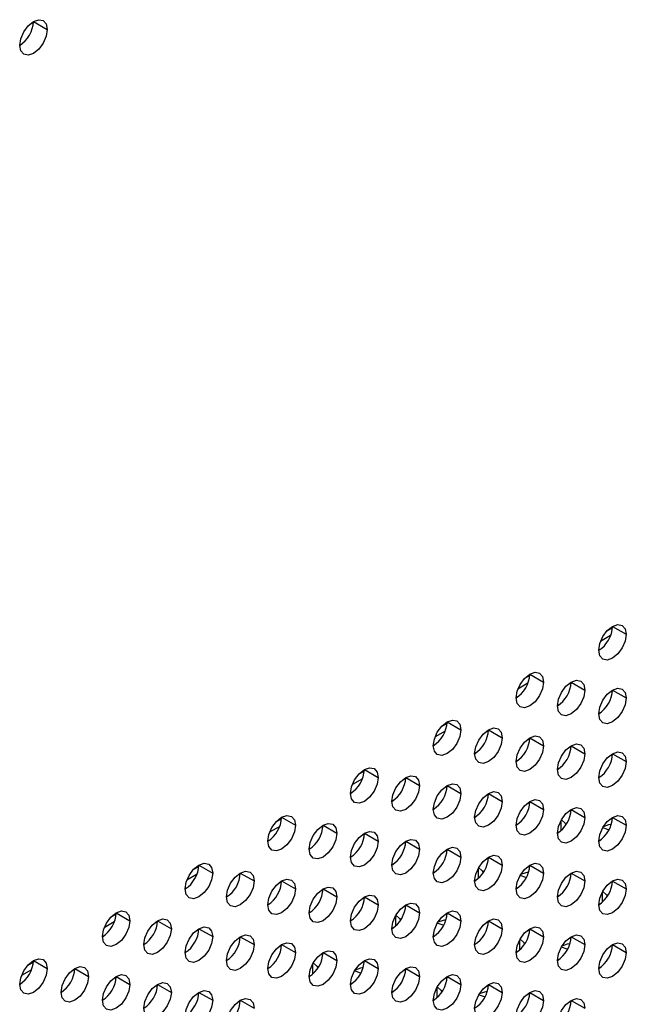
# Model space of a CAD drawing. Header units: millimetres. Extents: x 0 to 1118, y 0 to 864.
# Tile 142 of 256: x 946.11 to 950, y 644.54 to 650.86. Entities that reach past the tile are written whole.
import ezdxf

# ---------------------------------------------------------------- set-up
doc = ezdxf.new("R2010")
doc.units = ezdxf.units.MM

msp = doc.modelspace()

# ---------------------------------------------------------------- linework, layer by layer
at = {"color": 7, "linetype": 'Continuous', "lineweight": 25}
for p, q in [((946.195, 650.8436), (946.2834, 650.7926)), ((949.907, 646.955), (949.8701, 646.9337)), ((949.9073, 646.9647), (949.9957, 646.9137)), ((949.3766, 646.6489), (949.3398, 646.6276)), ((949.377, 646.6586), (949.4654, 646.6075)), ((949.6422, 646.6075), (949.7306, 646.5565)), ((949.9073, 646.5564), (949.9957, 646.5054)), ((948.8463, 646.3427), (948.8094, 646.3214)), ((948.8467, 646.3524), (948.9351, 646.3014)), ((949.1118, 646.3014), (949.2002, 646.2503)), ((949.377, 646.2503), (949.4654, 646.1993)), ((949.6422, 646.1992), (949.7306, 646.1482)), ((949.9073, 646.1482), (949.9957, 646.0972)), ((948.3163, 646.0463), (948.4047, 645.9952)), ((948.316, 646.0365), (948.2791, 646.0153)), ((948.5815, 645.9952), (948.6699, 645.9442)), ((948.8467, 645.9441), (948.9351, 645.8931)), ((949.1118, 645.8931), (949.2002, 645.8421)), ((949.377, 645.842), (949.4654, 645.791)), ((949.6422, 645.791), (949.7306, 645.7399)), ((947.7856, 645.7304), (947.7488, 645.7091)), ((947.786, 645.7401), (947.8744, 645.6891)), ((949.9073, 645.7399), (949.9957, 645.6889)), ((948.0512, 645.689), (948.1396, 645.638)), ((948.3163, 645.638), (948.4047, 645.587)), ((948.5815, 645.5869), (948.6699, 645.5359)), ((948.8467, 645.5359), (948.9351, 645.4848)), ((949.1118, 645.4848), (949.2002, 645.4338)), ((947.2553, 645.4242), (947.2184, 645.403)), ((947.2557, 645.434), (947.3441, 645.3829)), ((949.377, 645.4338), (949.4654, 645.3827)), ((947.5209, 645.3829), (947.6092, 645.3319)), ((949.6422, 645.3827), (949.7306, 645.3317)), ((947.786, 645.3318), (947.8744, 645.2808)), ((948.0512, 645.2808), (948.1396, 645.2298)), ((949.9073, 645.3316), (949.9957, 645.2806)), ((948.3163, 645.2297), (948.4047, 645.1787)), ((948.5815, 645.1787), (948.6699, 645.1276)), ((946.725, 645.1181), (946.6881, 645.0968)), ((946.7254, 645.1278), (946.8137, 645.0768)), ((948.8467, 645.1276), (948.9351, 645.0766)), ((946.9905, 645.0767), (947.0789, 645.0257)), ((949.1118, 645.0765), (949.2002, 645.0255)), ((947.2557, 645.0257), (947.3441, 644.9747)), ((947.5209, 644.9746), (947.6092, 644.9236)), ((949.377, 645.0255), (949.4654, 644.9745)), ((949.6422, 644.9744), (949.7306, 644.9234)), ((947.786, 644.9236), (947.8744, 644.8725)), ((949.9073, 644.9234), (949.9957, 644.8723)), ((948.0512, 644.8725), (948.1396, 644.8215)), ((946.1946, 644.8119), (946.1578, 644.7907)), ((946.195, 644.8216), (946.2834, 644.7706)), ((948.3163, 644.8214), (948.4047, 644.7704)), ((946.4602, 644.7706), (946.5486, 644.7196)), ((946.7254, 644.7195), (946.8137, 644.6685)), ((948.5815, 644.7704), (948.6699, 644.7194)), ((948.8467, 644.7193), (948.9351, 644.6683)), ((946.9905, 644.6685), (947.0789, 644.6174)), ((949.1118, 644.6683), (949.2002, 644.6172)), ((947.2557, 644.6174), (947.3441, 644.5664)), ((949.377, 644.6172), (949.4654, 644.5662)), ((947.5209, 644.5664), (947.6092, 644.5153)), ((949.6422, 644.5662), (949.7306, 644.5151))]:
    msp.add_line(p, q, dxfattribs=at)
at = {"color": 8, "linetype": 'Continuous', "lineweight": 25}
for p, q in [((949.8951, 646.9059), (949.8304, 646.8686)), ((949.3648, 646.5998), (949.3001, 646.5624)), ((948.8345, 646.2936), (948.7698, 646.2563)), ((948.3041, 645.9875), (948.2394, 645.9501)), ((947.7738, 645.6813), (947.7091, 645.644)), ((949.5759, 645.7182), (949.5759, 645.6539)), ((949.0456, 645.412), (949.0456, 645.3477)), ((947.2435, 645.3752), (947.1788, 645.3378)), ((949.841, 645.2588), (949.841, 645.1945)), ((948.5152, 645.1059), (948.5152, 645.0416)), ((946.7132, 645.069), (946.6484, 645.0316)), ((949.3107, 644.9527), (949.3107, 644.8884)), ((947.9849, 644.7997), (947.9849, 644.7354)), ((946.1828, 644.7628), (946.1181, 644.7255)), ((948.7804, 644.6465), (948.7804, 644.5822))]:
    msp.add_line(p, q, dxfattribs=at)
at = {"color": 7, "linetype": 'Continuous', "lineweight": 25, "flags": 128}
for points in [[(946.1066, 650.6906), (946.1134, 650.7335), (946.1325, 650.7777), (946.1612, 650.8164), (946.195, 650.8437), (946.2289, 650.8554), (946.2575, 650.8498), (946.2767, 650.8278), (946.2834, 650.7926)], [(946.2834, 650.7926), (946.2767, 650.7497), (946.2575, 650.7055), (946.2289, 650.6668), (946.195, 650.6395), (946.1612, 650.6278), (946.1325, 650.6333), (946.1134, 650.6554), (946.1066, 650.6906)], [(949.819, 646.8116), (949.8257, 646.8546), (949.8448, 646.8988), (949.8735, 646.9374), (949.9073, 646.9647), (949.9412, 646.9765), (949.9698, 646.9709), (949.989, 646.9489), (949.9957, 646.9137)], [(949.9957, 646.9137), (949.989, 646.8707), (949.9698, 646.8266), (949.9412, 646.7879), (949.9073, 646.7606), (949.8735, 646.7488), (949.8448, 646.7544), (949.8257, 646.7765), (949.819, 646.8116)], [(949.2886, 646.5055), (949.2953, 646.5484), (949.3145, 646.5926), (949.3432, 646.6313), (949.377, 646.6586), (949.4108, 646.6703), (949.4395, 646.6648), (949.4587, 646.6427), (949.4654, 646.6075)], [(949.4654, 646.6075), (949.4587, 646.5646), (949.4395, 646.5204), (949.4108, 646.4817), (949.377, 646.4544), (949.3432, 646.4427), (949.3145, 646.4483), (949.2953, 646.4703), (949.2886, 646.5055)], [(949.5538, 646.4544), (949.5605, 646.4974), (949.5797, 646.5415), (949.6083, 646.5802), (949.6422, 646.6075), (949.676, 646.6193), (949.7047, 646.6137), (949.7238, 646.5917), (949.7306, 646.5565)], [(949.7306, 646.5565), (949.7238, 646.5135), (949.7047, 646.4694), (949.676, 646.4307), (949.6422, 646.4034), (949.6083, 646.3916), (949.5797, 646.3972), (949.5605, 646.4193), (949.5538, 646.4544)], [(949.819, 646.4034), (949.8257, 646.4463), (949.8448, 646.4905), (949.8735, 646.5292), (949.9073, 646.5565), (949.9412, 646.5682), (949.9698, 646.5626), (949.989, 646.5406), (949.9957, 646.5054)], [(949.9957, 646.5054), (949.989, 646.4625), (949.9698, 646.4183), (949.9412, 646.3796), (949.9073, 646.3523), (949.8735, 646.3406), (949.8448, 646.3461), (949.8257, 646.3682), (949.819, 646.4034)], [(948.7583, 646.1993), (948.765, 646.2423), (948.7842, 646.2865), (948.8129, 646.3251), (948.8467, 646.3524), (948.8805, 646.3642), (948.9092, 646.3586), (948.9283, 646.3366), (948.9351, 646.3014)], [(948.9351, 646.3014), (948.9283, 646.2584), (948.9092, 646.2143), (948.8805, 646.1756), (948.8467, 646.1483), (948.8129, 646.1365), (948.7842, 646.1421), (948.765, 646.1642), (948.7583, 646.1993)], [(949.0235, 646.1483), (949.0302, 646.1912), (949.0493, 646.2354), (949.078, 646.2741), (949.1118, 646.3014), (949.1457, 646.3131), (949.1743, 646.3076), (949.1935, 646.2855), (949.2002, 646.2503)], [(949.2002, 646.2503), (949.1935, 646.2074), (949.1743, 646.1632), (949.1457, 646.1245), (949.1118, 646.0972), (949.078, 646.0855), (949.0493, 646.091), (949.0302, 646.1131), (949.0235, 646.1483)], [(949.2886, 646.0972), (949.2953, 646.1402), (949.3145, 646.1843), (949.3432, 646.223), (949.377, 646.2503), (949.4108, 646.2621), (949.4395, 646.2565), (949.4587, 646.2344), (949.4654, 646.1993)], [(949.4654, 646.1993), (949.4587, 646.1563), (949.4395, 646.1122), (949.4108, 646.0735), (949.377, 646.0462), (949.3432, 646.0344), (949.3145, 646.04), (949.2953, 646.062), (949.2886, 646.0972)], [(949.5538, 646.0462), (949.5605, 646.0891), (949.5797, 646.1333), (949.6083, 646.172), (949.6422, 646.1993), (949.676, 646.211), (949.7047, 646.2054), (949.7238, 646.1834), (949.7306, 646.1482)], [(949.7306, 646.1482), (949.7238, 646.1053), (949.7047, 646.0611), (949.676, 646.0224), (949.6422, 645.9951), (949.6083, 645.9834), (949.5797, 645.9889), (949.5605, 646.011), (949.5538, 646.0462)], [(949.819, 645.9951), (949.8257, 646.038), (949.8448, 646.0822), (949.8735, 646.1209), (949.9073, 646.1482), (949.9412, 646.16), (949.9698, 646.1544), (949.989, 646.1323), (949.9957, 646.0972)], [(948.228, 645.8932), (948.2347, 645.9361), (948.2538, 645.9803), (948.2825, 646.019), (948.3163, 646.0463), (948.3502, 646.058), (948.3788, 646.0525), (948.398, 646.0304), (948.4047, 645.9952)], [(949.9957, 646.0972), (949.989, 646.0542), (949.9698, 646.01), (949.9412, 645.9714), (949.9073, 645.9441), (949.8735, 645.9323), (949.8448, 645.9379), (949.8257, 645.9599), (949.819, 645.9951)], [(948.4047, 645.9952), (948.398, 645.9523), (948.3788, 645.9081), (948.3502, 645.8694), (948.3163, 645.8421), (948.2825, 645.8304), (948.2538, 645.836), (948.2347, 645.858), (948.228, 645.8932)], [(948.4931, 645.8421), (948.4999, 645.8851), (948.519, 645.9292), (948.5477, 645.9679), (948.5815, 645.9952), (948.6153, 646.007), (948.644, 646.0014), (948.6632, 645.9794), (948.6699, 645.9442)], [(948.6699, 645.9442), (948.6632, 645.9012), (948.644, 645.8571), (948.6153, 645.8184), (948.5815, 645.7911), (948.5477, 645.7793), (948.519, 645.7849), (948.4999, 645.8069), (948.4931, 645.8421)], [(948.7583, 645.7911), (948.765, 645.834), (948.7842, 645.8782), (948.8129, 645.9169), (948.8467, 645.9442), (948.8805, 645.9559), (948.9092, 645.9503), (948.9283, 645.9283), (948.9351, 645.8931)], [(948.9351, 645.8931), (948.9283, 645.8502), (948.9092, 645.806), (948.8805, 645.7673), (948.8467, 645.74), (948.8129, 645.7283), (948.7842, 645.7338), (948.765, 645.7559), (948.7583, 645.7911)], [(949.0235, 645.74), (949.0302, 645.783), (949.0493, 645.8271), (949.078, 645.8658), (949.1118, 645.8931), (949.1457, 645.9049), (949.1743, 645.8993), (949.1935, 645.8772), (949.2002, 645.8421)], [(949.2886, 645.6889), (949.2953, 645.7319), (949.3145, 645.7761), (949.3432, 645.8147), (949.377, 645.842), (949.4108, 645.8538), (949.4395, 645.8482), (949.4587, 645.8262), (949.4654, 645.791)], [(949.2002, 645.8421), (949.1935, 645.7991), (949.1743, 645.7549), (949.1457, 645.7163), (949.1118, 645.689), (949.078, 645.6772), (949.0493, 645.6828), (949.0302, 645.7048), (949.0235, 645.74)], [(949.4654, 645.791), (949.4587, 645.7481), (949.4395, 645.7039), (949.4108, 645.6652), (949.377, 645.6379), (949.3432, 645.6261), (949.3145, 645.6317), (949.2953, 645.6538), (949.2886, 645.6889)], [(949.5538, 645.6379), (949.5605, 645.6808), (949.5797, 645.725), (949.6083, 645.7637), (949.6422, 645.791), (949.676, 645.8027), (949.7047, 645.7972), (949.7238, 645.7751), (949.7306, 645.7399)], [(947.6976, 645.587), (947.7044, 645.63), (947.7235, 645.6741), (947.7522, 645.7128), (947.786, 645.7401), (947.8198, 645.7519), (947.8485, 645.7463), (947.8677, 645.7243), (947.8744, 645.6891)], [(949.7306, 645.7399), (949.7238, 645.697), (949.7047, 645.6528), (949.676, 645.6141), (949.6422, 645.5868), (949.6083, 645.5751), (949.5797, 645.5807), (949.5605, 645.6027), (949.5538, 645.6379)], [(949.5794, 645.7245), (949.603, 645.7032), (949.6091, 645.6923)], [(949.819, 645.5868), (949.8257, 645.6298), (949.8448, 645.6739), (949.8735, 645.7126), (949.9073, 645.7399), (949.9412, 645.7517), (949.9698, 645.7461), (949.989, 645.7241), (949.9957, 645.6889)], [(947.8744, 645.6891), (947.8677, 645.6461), (947.8485, 645.602), (947.8198, 645.5633), (947.786, 645.536), (947.7522, 645.5242), (947.7235, 645.5298), (947.7044, 645.5519), (947.6976, 645.587)], [(947.9628, 645.536), (947.9695, 645.5789), (947.9887, 645.6231), (948.0174, 645.6618), (948.0512, 645.6891), (948.085, 645.7008), (948.1137, 645.6952), (948.1328, 645.6732), (948.1396, 645.638)], [(949.9957, 645.6889), (949.989, 645.6459), (949.9698, 645.6018), (949.9412, 645.5631), (949.9073, 645.5358), (949.8735, 645.524), (949.8448, 645.5296), (949.8257, 645.5517), (949.819, 645.5868)], [(949.885, 645.6592), (949.8816, 645.66), (949.8446, 645.6736)], [(949.8999, 645.6947), (949.8816, 645.6912), (949.848, 645.6793)], [(948.1396, 645.638), (948.1328, 645.5951), (948.1137, 645.5509), (948.085, 645.5122), (948.0512, 645.4849), (948.0174, 645.4732), (947.9887, 645.4787), (947.9695, 645.5008), (947.9628, 645.536)], [(948.228, 645.4849), (948.2347, 645.5279), (948.2538, 645.572), (948.2825, 645.6107), (948.3163, 645.638), (948.3502, 645.6498), (948.3788, 645.6442), (948.398, 645.6221), (948.4047, 645.587)], [(948.4931, 645.4339), (948.4999, 645.4768), (948.519, 645.521), (948.5477, 645.5597), (948.5815, 645.5869), (948.6153, 645.5987), (948.644, 645.5931), (948.6632, 645.5711), (948.6699, 645.5359)], [(948.4047, 645.587), (948.398, 645.544), (948.3788, 645.4998), (948.3502, 645.4612), (948.3163, 645.4339), (948.2825, 645.4221), (948.2538, 645.4277), (948.2347, 645.4497), (948.228, 645.4849)], [(948.6699, 645.5359), (948.6632, 645.493), (948.644, 645.4488), (948.6153, 645.4101), (948.5815, 645.3828), (948.5477, 645.3711), (948.519, 645.3766), (948.4999, 645.3987), (948.4931, 645.4339)], [(948.7583, 645.3828), (948.765, 645.4257), (948.7842, 645.4699), (948.8129, 645.5086), (948.8467, 645.5359), (948.8805, 645.5476), (948.9092, 645.5421), (948.9283, 645.52), (948.9351, 645.4848)], [(948.9351, 645.4848), (948.9283, 645.4419), (948.9092, 645.3977), (948.8805, 645.359), (948.8467, 645.3318), (948.8129, 645.32), (948.7842, 645.3256), (948.765, 645.3476), (948.7583, 645.3828)], [(949.0235, 645.3317), (949.0302, 645.3747), (949.0493, 645.4189), (949.078, 645.4575), (949.1118, 645.4848), (949.1457, 645.4966), (949.1743, 645.491), (949.1935, 645.469), (949.2002, 645.4338)], [(947.1673, 645.2809), (947.174, 645.3238), (947.1932, 645.368), (947.2219, 645.4067), (947.2557, 645.434), (947.2895, 645.4457), (947.3182, 645.4402), (947.3373, 645.4181), (947.3441, 645.3829)], [(949.2002, 645.4338), (949.1935, 645.3908), (949.1743, 645.3467), (949.1457, 645.308), (949.1118, 645.2807), (949.078, 645.2689), (949.0493, 645.2745), (949.0302, 645.2966), (949.0235, 645.3317)], [(949.0491, 645.4184), (949.0726, 645.3971), (949.0788, 645.3861)], [(949.2886, 645.2807), (949.2953, 645.3236), (949.3145, 645.3678), (949.3432, 645.4065), (949.377, 645.4338), (949.4108, 645.4455), (949.4395, 645.44), (949.4587, 645.4179), (949.4654, 645.3827)], [(947.3441, 645.3829), (947.3373, 645.34), (947.3182, 645.2958), (947.2895, 645.2571), (947.2557, 645.2298), (947.2219, 645.2181), (947.1932, 645.2236), (947.174, 645.2457), (947.1673, 645.2809)], [(947.4325, 645.2298), (947.4392, 645.2728), (947.4584, 645.3169), (947.487, 645.3556), (947.5209, 645.3829), (947.5547, 645.3947), (947.5834, 645.3891), (947.6025, 645.367), (947.6092, 645.3319)], [(949.4654, 645.3827), (949.4587, 645.3398), (949.4395, 645.2956), (949.4108, 645.2569), (949.377, 645.2296), (949.3432, 645.2179), (949.3145, 645.2234), (949.2953, 645.2455), (949.2886, 645.2807)], [(949.3547, 645.353), (949.3513, 645.3538), (949.3143, 645.3674)], [(949.3696, 645.3885), (949.3513, 645.3851), (949.3177, 645.3732)], [(949.5538, 645.2296), (949.5605, 645.2726), (949.5797, 645.3167), (949.6083, 645.3554), (949.6422, 645.3827), (949.676, 645.3945), (949.7047, 645.3889), (949.7238, 645.3668), (949.7306, 645.3317)], [(947.6092, 645.3319), (947.6025, 645.2889), (947.5834, 645.2448), (947.5547, 645.2061), (947.5209, 645.1788), (947.487, 645.167), (947.4584, 645.1726), (947.4392, 645.1946), (947.4325, 645.2298)], [(947.6976, 645.1788), (947.7044, 645.2217), (947.7235, 645.2659), (947.7522, 645.3046), (947.786, 645.3319), (947.8198, 645.3436), (947.8485, 645.338), (947.8677, 645.316), (947.8744, 645.2808)], [(947.8744, 645.2808), (947.8677, 645.2379), (947.8485, 645.1937), (947.8198, 645.155), (947.786, 645.1277), (947.7522, 645.116), (947.7235, 645.1215), (947.7044, 645.1436), (947.6976, 645.1788)], [(947.9628, 645.1277), (947.9695, 645.1706), (947.9887, 645.2148), (948.0174, 645.2535), (948.0512, 645.2808), (948.085, 645.2926), (948.1137, 645.287), (948.1328, 645.2649), (948.1396, 645.2298)], [(949.7306, 645.3317), (949.7238, 645.2887), (949.7047, 645.2446), (949.676, 645.2059), (949.6422, 645.1786), (949.6083, 645.1668), (949.5797, 645.1724), (949.5605, 645.1944), (949.5538, 645.2296)], [(949.819, 645.1786), (949.8257, 645.2215), (949.8448, 645.2657), (949.8735, 645.3044), (949.9073, 645.3317), (949.9412, 645.3434), (949.9698, 645.3378), (949.989, 645.3158), (949.9957, 645.2806)], [(948.1396, 645.2298), (948.1328, 645.1868), (948.1137, 645.1426), (948.085, 645.104), (948.0512, 645.0767), (948.0174, 645.0649), (947.9887, 645.0705), (947.9695, 645.0925), (947.9628, 645.1277)], [(948.228, 645.0766), (948.2347, 645.1196), (948.2538, 645.1638), (948.2825, 645.2024), (948.3163, 645.2297), (948.3502, 645.2415), (948.3788, 645.2359), (948.398, 645.2139), (948.4047, 645.1787)], [(949.9957, 645.2806), (949.989, 645.2377), (949.9698, 645.1935), (949.9412, 645.1548), (949.9073, 645.1275), (949.8735, 645.1158), (949.8448, 645.1213), (949.8257, 645.1434), (949.819, 645.1786)], [(949.8446, 645.2653), (949.8681, 645.244), (949.8743, 645.233)], [(948.4047, 645.1787), (948.398, 645.1357), (948.3788, 645.0916), (948.3502, 645.0529), (948.3163, 645.0256), (948.2825, 645.0138), (948.2538, 645.0194), (948.2347, 645.0415), (948.228, 645.0766)], [(948.4931, 645.0256), (948.4999, 645.0685), (948.519, 645.1127), (948.5477, 645.1514), (948.5815, 645.1787), (948.6153, 645.1904), (948.644, 645.1849), (948.6632, 645.1628), (948.6699, 645.1276)], [(946.637, 644.9747), (946.6437, 645.0177), (946.6629, 645.0618), (946.6915, 645.1005), (946.7254, 645.1278), (946.7592, 645.1396), (946.7879, 645.134), (946.807, 645.1119), (946.8137, 645.0768)], [(948.6699, 645.1276), (948.6632, 645.0847), (948.644, 645.0405), (948.6153, 645.0018), (948.5815, 644.9745), (948.5477, 644.9628), (948.519, 644.9684), (948.4999, 644.9904), (948.4931, 645.0256)], [(948.5187, 645.1122), (948.5423, 645.0909), (948.5484, 645.08)], [(948.7583, 644.9745), (948.765, 645.0175), (948.7842, 645.0616), (948.8129, 645.1003), (948.8467, 645.1276), (948.8805, 645.1394), (948.9092, 645.1338), (948.9283, 645.1118), (948.9351, 645.0766)], [(946.8137, 645.0768), (946.807, 645.0338), (946.7879, 644.9897), (946.7592, 644.951), (946.7254, 644.9237), (946.6915, 644.9119), (946.6629, 644.9175), (946.6437, 644.9395), (946.637, 644.9747)], [(946.9021, 644.9237), (946.9089, 644.9666), (946.928, 645.0108), (946.9567, 645.0495), (946.9905, 645.0768), (947.0243, 645.0885), (947.053, 645.0829), (947.0722, 645.0609), (947.0789, 645.0257)], [(947.1673, 644.8726), (947.174, 644.9155), (947.1932, 644.9597), (947.2219, 644.9984), (947.2557, 645.0257), (947.2895, 645.0375), (947.3182, 645.0319), (947.3373, 645.0098), (947.3441, 644.9747)], [(948.9351, 645.0766), (948.9283, 645.0336), (948.9092, 644.9895), (948.8805, 644.9508), (948.8467, 644.9235), (948.8129, 644.9117), (948.7842, 644.9173), (948.765, 644.9393), (948.7583, 644.9745)], [(948.8243, 645.0469), (948.8209, 645.0476), (948.784, 645.0613)], [(948.8393, 645.0824), (948.8209, 645.0789), (948.7874, 645.067)], [(949.0235, 644.9235), (949.0302, 644.9664), (949.0493, 645.0106), (949.078, 645.0493), (949.1118, 645.0766), (949.1457, 645.0883), (949.1743, 645.0827), (949.1935, 645.0607), (949.2002, 645.0255)], [(949.2886, 644.8724), (949.2953, 644.9154), (949.3145, 644.9595), (949.3432, 644.9982), (949.377, 645.0255), (949.4108, 645.0373), (949.4395, 645.0317), (949.4587, 645.0096), (949.4654, 644.9745)], [(947.0789, 645.0257), (947.0722, 644.9828), (947.053, 644.9386), (947.0243, 644.8999), (946.9905, 644.8726), (946.9567, 644.8609), (946.928, 644.8664), (946.9089, 644.8885), (946.9021, 644.9237)], [(947.3441, 644.9747), (947.3373, 644.9317), (947.3182, 644.8875), (947.2895, 644.8489), (947.2557, 644.8216), (947.2219, 644.8098), (947.1932, 644.8154), (947.174, 644.8374), (947.1673, 644.8726)], [(947.4325, 644.8215), (947.4392, 644.8645), (947.4584, 644.9087), (947.487, 644.9473), (947.5209, 644.9746), (947.5547, 644.9864), (947.5834, 644.9808), (947.6025, 644.9588), (947.6092, 644.9236)], [(949.2002, 645.0255), (949.1935, 644.9826), (949.1743, 644.9384), (949.1457, 644.8997), (949.1118, 644.8724), (949.078, 644.8607), (949.0493, 644.8662), (949.0302, 644.8883), (949.0235, 644.9235)], [(949.4654, 644.9745), (949.4587, 644.9315), (949.4395, 644.8873), (949.4108, 644.8487), (949.377, 644.8214), (949.3432, 644.8096), (949.3145, 644.8152), (949.2953, 644.8372), (949.2886, 644.8724)], [(949.5538, 644.8213), (949.5605, 644.8643), (949.5797, 644.9085), (949.6083, 644.9471), (949.6422, 644.9744), (949.676, 644.9862), (949.7047, 644.9806), (949.7238, 644.9586), (949.7306, 644.9234)], [(947.6092, 644.9236), (947.6025, 644.8807), (947.5834, 644.8365), (947.5547, 644.7978), (947.5209, 644.7705), (947.487, 644.7587), (947.4584, 644.7643), (947.4392, 644.7864), (947.4325, 644.8215)], [(947.6976, 644.7705), (947.7044, 644.8134), (947.7235, 644.8576), (947.7522, 644.8963), (947.786, 644.9236), (947.8198, 644.9353), (947.8485, 644.9298), (947.8677, 644.9077), (947.8744, 644.8725)], [(949.3143, 644.9591), (949.3378, 644.9378), (949.344, 644.9268)], [(949.7306, 644.9234), (949.7238, 644.8805), (949.7047, 644.8363), (949.676, 644.7976), (949.6422, 644.7703), (949.6083, 644.7585), (949.5797, 644.7641), (949.5605, 644.7862), (949.5538, 644.8213)], [(949.6199, 644.8938), (949.6164, 644.8946), (949.5795, 644.9082)], [(949.6348, 644.9293), (949.6164, 644.9258), (949.583, 644.914)], [(949.819, 644.7703), (949.8257, 644.8132), (949.8448, 644.8574), (949.8735, 644.8961), (949.9073, 644.9234), (949.9412, 644.9351), (949.9698, 644.9296), (949.989, 644.9075), (949.9957, 644.8723)], [(947.8744, 644.8725), (947.8677, 644.8296), (947.8485, 644.7854), (947.8198, 644.7467), (947.786, 644.7194), (947.7522, 644.7077), (947.7235, 644.7133), (947.7044, 644.7353), (947.6976, 644.7705)], [(947.9628, 644.7194), (947.9695, 644.7624), (947.9887, 644.8065), (948.0174, 644.8452), (948.0512, 644.8725), (948.085, 644.8843), (948.1137, 644.8787), (948.1328, 644.8567), (948.1396, 644.8215)], [(949.9957, 644.8723), (949.989, 644.8294), (949.9698, 644.7852), (949.9412, 644.7465), (949.9073, 644.7192), (949.8735, 644.7075), (949.8448, 644.7131), (949.8257, 644.7351), (949.819, 644.7703)], [(946.1066, 644.6686), (946.1134, 644.7115), (946.1325, 644.7557), (946.1612, 644.7944), (946.195, 644.8217), (946.2289, 644.8334), (946.2575, 644.8278), (946.2767, 644.8058), (946.2834, 644.7706)], [(946.3718, 644.6175), (946.3785, 644.6605), (946.3977, 644.7046), (946.4264, 644.7433), (946.4602, 644.7706), (946.494, 644.7824), (946.5227, 644.7768), (946.5419, 644.7547), (946.5486, 644.7196)], [(948.1396, 644.8215), (948.1328, 644.7785), (948.1137, 644.7344), (948.085, 644.6957), (948.0512, 644.6684), (948.0174, 644.6566), (947.9887, 644.6622), (947.9695, 644.6843), (947.9628, 644.7194)], [(947.9884, 644.8061), (948.012, 644.7847), (948.0181, 644.7738)], [(948.228, 644.6684), (948.2347, 644.7113), (948.2538, 644.7555), (948.2825, 644.7942), (948.3163, 644.8215), (948.3502, 644.8332), (948.3788, 644.8276), (948.398, 644.8056), (948.4047, 644.7704)], [(948.3089, 644.7762), (948.2906, 644.7728), (948.2571, 644.7609)], [(948.4931, 644.6173), (948.4999, 644.6603), (948.519, 644.7044), (948.5477, 644.7431), (948.5815, 644.7704), (948.6153, 644.7822), (948.644, 644.7766), (948.6632, 644.7545), (948.6699, 644.7194)], [(946.2834, 644.7706), (946.2767, 644.7277), (946.2575, 644.6835), (946.2289, 644.6448), (946.195, 644.6175), (946.1612, 644.6058), (946.1325, 644.6113), (946.1134, 644.6334), (946.1066, 644.6686)], [(946.5486, 644.7196), (946.5419, 644.6766), (946.5227, 644.6324), (946.494, 644.5938), (946.4602, 644.5665), (946.4264, 644.5547), (946.3977, 644.5603), (946.3785, 644.5823), (946.3718, 644.6175)], [(946.637, 644.5665), (946.6437, 644.6094), (946.6629, 644.6536), (946.6915, 644.6923), (946.7254, 644.7195), (946.7592, 644.7313), (946.7879, 644.7257), (946.807, 644.7037), (946.8137, 644.6685)], [(948.4047, 644.7704), (948.398, 644.7275), (948.3788, 644.6833), (948.3502, 644.6446), (948.3163, 644.6173), (948.2825, 644.6056), (948.2538, 644.6111), (948.2347, 644.6332), (948.228, 644.6684)], [(948.294, 644.7407), (948.2906, 644.7415), (948.2536, 644.7551)], [(948.6699, 644.7194), (948.6632, 644.6764), (948.644, 644.6322), (948.6153, 644.5936), (948.5815, 644.5663), (948.5477, 644.5545), (948.519, 644.5601), (948.4999, 644.5821), (948.4931, 644.6173)], [(948.7583, 644.5663), (948.765, 644.6092), (948.7842, 644.6534), (948.8129, 644.6921), (948.8467, 644.7193), (948.8805, 644.7311), (948.9092, 644.7255), (948.9283, 644.7035), (948.9351, 644.6683)], [(946.8137, 644.6685), (946.807, 644.6256), (946.7879, 644.5814), (946.7592, 644.5427), (946.7254, 644.5154), (946.6915, 644.5037), (946.6629, 644.5092), (946.6437, 644.5313), (946.637, 644.5665)], [(946.9021, 644.5154), (946.9089, 644.5583), (946.928, 644.6025), (946.9567, 644.6412), (946.9905, 644.6685), (947.0243, 644.6802), (947.053, 644.6747), (947.0722, 644.6526), (947.0789, 644.6174)], [(948.9351, 644.6683), (948.9283, 644.6254), (948.9092, 644.5812), (948.8805, 644.5425), (948.8467, 644.5152), (948.8129, 644.5035), (948.7842, 644.509), (948.765, 644.5311), (948.7583, 644.5663)], [(948.7839, 644.6529), (948.8075, 644.6317), (948.8136, 644.6207)], [(949.0235, 644.5152), (949.0302, 644.5581), (949.0493, 644.6023), (949.078, 644.641), (949.1118, 644.6683), (949.1457, 644.68), (949.1743, 644.6745), (949.1935, 644.6524), (949.2002, 644.6172)], [(947.0789, 644.6174), (947.0722, 644.5745), (947.053, 644.5303), (947.0243, 644.4916), (946.9905, 644.4644), (946.9567, 644.4526), (946.928, 644.4582), (946.9089, 644.4802), (946.9021, 644.5154)], [(947.1673, 644.4643), (947.174, 644.5073), (947.1932, 644.5515), (947.2219, 644.5901), (947.2557, 644.6174), (947.2895, 644.6292), (947.3182, 644.6236), (947.3373, 644.6016), (947.3441, 644.5664)], [(949.2002, 644.6172), (949.1935, 644.5743), (949.1743, 644.5301), (949.1457, 644.4914), (949.1118, 644.4642), (949.078, 644.4524), (949.0493, 644.458), (949.0302, 644.48), (949.0235, 644.5152)], [(949.0895, 644.5876), (949.0861, 644.5884), (949.0492, 644.602)], [(949.1045, 644.6231), (949.0861, 644.6197), (949.0526, 644.6078)], [(949.2886, 644.4641), (949.2953, 644.5071), (949.3145, 644.5513), (949.3432, 644.5899), (949.377, 644.6172), (949.4108, 644.629), (949.4395, 644.6234), (949.4587, 644.6014), (949.4654, 644.5662)], [(947.3441, 644.5664), (947.3373, 644.5234), (947.3182, 644.4793), (947.2895, 644.4406), (947.2557, 644.4133), (947.2219, 644.4015), (947.1932, 644.4071), (947.174, 644.4292), (947.1673, 644.4643)], [(947.4325, 644.4133), (947.4392, 644.4562), (947.4584, 644.5004), (947.487, 644.5391), (947.5209, 644.5664), (947.5547, 644.5781), (947.5834, 644.5726), (947.6025, 644.5505), (947.6092, 644.5153)], [(949.4654, 644.5662), (949.4587, 644.5232), (949.4395, 644.4791), (949.4108, 644.4404), (949.377, 644.4131), (949.3432, 644.4013), (949.3145, 644.4069), (949.2953, 644.429), (949.2886, 644.4641)], [(949.5538, 644.4131), (949.5605, 644.456), (949.5797, 644.5002), (949.6083, 644.5389), (949.6422, 644.5662), (949.676, 644.5779), (949.7047, 644.5724), (949.7238, 644.5503), (949.7306, 644.5151)]]:
    msp.add_lwpolyline(points, dxfattribs=at)
at = {"color": 7, "linetype": 'Continuous', "lineweight": 25}
for centre, radius, start, end in [((946.0031, 650.8524), 0.1921, 302.60548, 357.39452), ((949.72, 646.9708), 0.1875, 301.87162, 358.12794), ((949.1851, 646.6673), 0.1921, 302.60548, 357.39452), ((949.4503, 646.6162), 0.1921, 302.60548, 357.39452), ((949.7154, 646.5652), 0.1921, 302.60548, 357.39452), ((948.6548, 646.3611), 0.1921, 302.60548, 357.39452), ((948.9199, 646.3101), 0.1921, 302.60548, 357.39452), ((949.1851, 646.259), 0.1921, 302.60548, 357.39452), ((949.4503, 646.208), 0.1921, 302.60548, 357.39452), ((949.72, 646.1543), 0.1875, 301.87161, 358.12794), ((948.1244, 646.055), 0.1921, 302.60548, 357.39452), ((948.3896, 646.0039), 0.1921, 302.60548, 357.39452), ((948.6548, 645.9529), 0.1921, 302.60548, 357.39452), ((948.9199, 645.9018), 0.1921, 302.60548, 357.39452), ((949.1896, 645.8481), 0.1875, 301.87126, 358.12797), ((949.4503, 645.7997), 0.1921, 302.60548, 357.39452), ((947.5941, 645.7488), 0.1921, 302.60548, 357.39452), ((949.7154, 645.7486), 0.1921, 302.60548, 357.39452), ((947.8593, 645.6978), 0.1921, 302.60548, 357.39452), ((948.129, 645.6441), 0.1875, 301.87142, 358.12796), ((948.3896, 645.5957), 0.1921, 302.60548, 357.39452), ((948.6548, 645.5446), 0.1921, 302.60548, 357.39452), ((948.9199, 645.4935), 0.1921, 302.60548, 357.39452), ((947.0638, 645.4427), 0.1921, 302.60548, 357.39452), ((949.1851, 645.4425), 0.1921, 302.60548, 357.39452), ((947.3335, 645.389), 0.1875, 301.87141, 358.12796), ((949.4503, 645.3914), 0.1921, 302.60548, 357.39452), ((947.5941, 645.3406), 0.1921, 302.60548, 357.39452), ((947.8593, 645.2895), 0.1921, 302.60548, 357.39452), ((949.7154, 645.3404), 0.1921, 302.60548, 357.39452), ((948.129, 645.2358), 0.1875, 301.87141, 358.12796), ((948.3896, 645.1874), 0.1921, 302.60548, 357.39452), ((946.5335, 645.1365), 0.1921, 302.60548, 357.39452), ((948.6548, 645.1363), 0.1921, 302.60548, 357.39452), ((946.7986, 645.0855), 0.1921, 302.60548, 357.39452), ((948.9245, 645.0827), 0.1875, 301.87106, 358.12799), ((947.0638, 645.0344), 0.1921, 302.60548, 357.39452), ((947.329, 644.9834), 0.1921, 302.60548, 357.39452), ((949.1851, 645.0342), 0.1921, 302.60548, 357.39452), ((949.4503, 644.9832), 0.1921, 302.60548, 357.39452), ((947.5941, 644.9323), 0.1921, 302.60548, 357.39452), ((949.7154, 644.9321), 0.1921, 302.60548, 357.39452), ((947.8638, 644.8786), 0.1875, 301.8714, 358.12796), ((946.0031, 644.8304), 0.1921, 302.60548, 357.39452), ((948.1244, 644.8302), 0.1921, 302.60548, 357.39452), ((946.2683, 644.7793), 0.1921, 302.60548, 357.39452), ((946.5335, 644.7283), 0.1921, 302.60617, 357.39448), ((948.3896, 644.7791), 0.1921, 302.60548, 357.39452), ((948.6593, 644.7255), 0.1875, 301.8714, 358.12796), ((946.7986, 644.6772), 0.1921, 302.60548, 357.39452), ((948.9245, 644.6744), 0.1875, 301.87139, 358.12796), ((947.0638, 644.6261), 0.1921, 302.60548, 357.39452), ((949.1851, 644.6259), 0.1921, 302.60548, 357.39452), ((947.3335, 644.5725), 0.1875, 301.87139, 358.12796), ((949.4503, 644.5749), 0.1921, 302.60548, 357.39452)]:
    msp.add_arc(centre, radius, start, end, dxfattribs=at)

doc.saveas('drawing.dxf')
